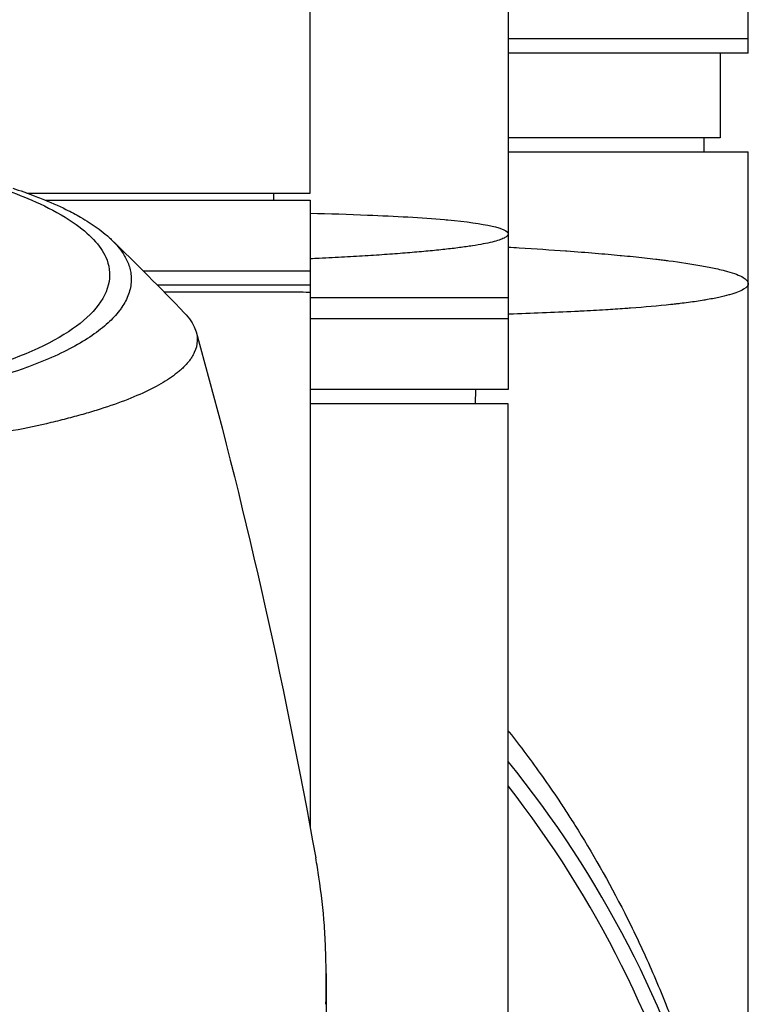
# Model space of a CAD drawing. Header units: millimetres. Extents: x 0 to 5219, y 0 to 2970.
# Tile 104 of 229: x 1029 to 1080, y 2543 to 2613. Entities that reach past the tile are written whole.
import ezdxf

# ---------------------------------------------------------------- set-up
doc = ezdxf.new("R2010")
doc.units = ezdxf.units.MM
doc.header["$LTSCALE"] = 0.2

# ---------------------------------------------------------------- blocks, each defined once
blk = doc.blocks.new('A$Cd108cc50')
for p, q in [((76, -89.5), (76, 0)), ((59, -39.1), (59, -113.3)), ((45, -99.4), (45, -49.599)), ((76, -88.5), (59, -88.5)), ((76, -89.5), (59, -89.5)), ((74, -89.5), (74, -95.5)), ((74, -95.5), (59, -95.5)), ((72.868, -96.5), (72.885, -95.5)), ((59, -96.5), (76, -96.5)), ((76, -105.8), (76, -96.5)), ((24.937, -99.4), (45, -99.4)), ((42.394, -99.4), (42.403, -99.9)), ((26.24, -99.9), (45, -99.9)), ((45, -99.9), (45, -144.281)), ((33.173, -104.9), (45, -104.9)), ((76, -187.5), (76, -105.8)), ((34.17, -105.9), (45, -105.9)), ((45, -106.8), (59, -106.8)), ((59, -108.3), (45, -108.3)), ((59, -113.3), (45, -113.3)), ((56.695, -114.3), (56.713, -113.3)), ((59, -114.3), (45, -114.3)), ((59, -186.677), (59, -114.3)), ((59.658, -138.264), (59.658, -138.264)), ((60.316, -139.134), (60.316, -139.134)), ((61.303, -140.487), (61.303, -140.488)), ((66.431, -150.581), (66.431, -150.582))]:
    blk.add_line(p, q)
for radius, start, end in [(76, 305.84798, 39.07552), (74.928, 306.35851, 38.0549)]:
    blk.add_arc((0, -187.5), radius, start, end)
for points, knots in [([(23.946, -99.059), (24.213, -99.147), (24.475, -99.236), (24.979, -99.414), (25.228, -99.505), (25.633, -99.659), (25.794, -99.721), (26.581, -100.034), (27.171, -100.293), (28.079, -100.738), (28.421, -100.92), (29.171, -101.35), (29.566, -101.602), (30.125, -102.005), (30.316, -102.153), (30.698, -102.473), (30.886, -102.645), (31.251, -103.018), (31.424, -103.218), (31.748, -103.651), (31.891, -103.884), (32.135, -104.385), (32.226, -104.654), (32.293, -104.997), (32.304, -105.068), (32.331, -105.293), (32.337, -105.451), (32.324, -105.767), (32.305, -105.925), (32.242, -106.243), (32.197, -106.404), (32.083, -106.72), (32.013, -106.879), (31.858, -107.176), (31.77, -107.326), (31.618, -107.552), (31.56, -107.632), (31.381, -107.868), (31.252, -108.021), (30.98, -108.313), (30.843, -108.449), (30.529, -108.738), (30.351, -108.888), (29.973, -109.186), (29.773, -109.332), (28.713, -110.057), (27.681, -110.61), (26.178, -111.256), (25.866, -111.383), (25.223, -111.633), (24.891, -111.755), (23.869, -112.113), (23.15, -112.341), (21.638, -112.774), (20.846, -112.979), (19.314, -113.338), (18.584, -113.493), (16.518, -113.895), (15.143, -114.12), (12.645, -114.456), (11.549, -114.582), (9.592, -114.768), (8.742, -114.837), (7.238, -114.939), (6.589, -114.977), (5.69, -115.021), (5.444, -115.032), (4.337, -115.078), (3.473, -115.104), (1.733, -115.138), (0.861, -115.146), (-0.011, -115.146)], [0.000001, 0.000001, 0.000001, 0.000001, 0.11946, 0.11946, 0.241052, 0.241052, 0.321692, 0.321692, 0.643653, 0.643653, 0.858623, 0.858623, 1.144694, 1.144694, 1.308122, 1.308122, 1.494874, 1.494874, 1.708069, 1.708069, 1.951832, 1.951832, 2.230695, 2.230695, 2.303189, 2.303189, 2.46479, 2.46479, 2.625297, 2.625297, 2.787922, 2.787922, 2.946664, 2.946664, 3.08253, 3.08253, 3.156368, 3.156368, 3.305764, 3.305764, 3.43529, 3.43529, 3.579096, 3.579096, 3.721833, 3.721833, 4.292184, 4.292184, 4.435257, 4.435257, 4.578157, 4.578157, 4.862917, 4.862917, 5.148905, 5.148905, 5.393875, 5.393875, 5.822939, 5.822939, 6.144758, 6.144758, 6.385994, 6.385994, 6.566823, 6.566823, 6.63475, 6.63475, 6.873456, 6.873456, 7.112007, 7.112007, 7.112007, 7.112007]), ([(23.702, -99.277), (24.989, -99.747), (26.745, -100.467), (29.376, -102.267), (30.152, -103.097), (30.787, -104.512), (30.862, -105.082), (30.545, -106.983), (29.442, -108.194), (26.207, -110.308), (23.844, -111.293), (18.339, -112.837), (15.349, -113.417), (10.681, -114.001), (9.214, -114.144), (6.392, -114.35), (5.041, -114.419), (2.486, -114.502), (1.233, -114.523), (-0.011, -114.523)], [0.000001, 0.000001, 0.000001, 0.000001, 0.607771, 0.607771, 1.082512, 1.082512, 1.397802, 1.397802, 2.118274, 2.118274, 2.902051, 2.902051, 3.602042, 3.602042, 3.908849, 3.908849, 4.182215, 4.182215, 4.425038, 4.425038, 4.425038, 4.425038]), ([(45.002, -100.827), (46.351, -100.861), (47.719, -100.903), (49.057, -100.956), (51.011, -101.035), (52.9, -101.139), (54.509, -101.282), (54.586, -101.289), (54.662, -101.296), (54.738, -101.303), (56.033, -101.424), (57.116, -101.569), (57.866, -101.741), (58.586, -101.905), (59, -102.093), (59, -102.3)], [0.7770781, 0.7770781, 0.7770781, 0.7770781, 0.8157706, 0.8157706, 0.8157706, 0.8722986, 0.8722986, 0.8722986, 0.875, 0.875, 0.875, 0.9388377, 0.9388377, 0.9388377, 1, 1, 1, 1]), ([(59, -102.3), (59, -102.306), (59, -102.312), (58.999, -102.318), (58.998, -102.324), (58.997, -102.329), (58.996, -102.335), (58.993, -102.347), (58.988, -102.359), (58.982, -102.371), (58.97, -102.395), (58.952, -102.418), (58.928, -102.442), (58.905, -102.466), (58.875, -102.49), (58.839, -102.514), (58.804, -102.538), (58.762, -102.562), (58.715, -102.586), (58.621, -102.633), (58.503, -102.681), (58.362, -102.728), (58.222, -102.775), (58.058, -102.822), (57.871, -102.868), (57.684, -102.913), (57.474, -102.958), (57.241, -103.003), (57.008, -103.047), (56.751, -103.092), (56.472, -103.135), (56.332, -103.157), (56.186, -103.179), (56.034, -103.201), (55.882, -103.222), (55.724, -103.244), (55.56, -103.265), (55.233, -103.308), (54.884, -103.35), (54.515, -103.39), (54.145, -103.431), (53.755, -103.471), (53.344, -103.51), (52.933, -103.548), (52.502, -103.586), (52.05, -103.623), (51.598, -103.66), (51.125, -103.696), (50.632, -103.732), (50.139, -103.767), (49.626, -103.802), (49.091, -103.835), (48.557, -103.869), (48.002, -103.901), (47.426, -103.933), (47.139, -103.949), (46.845, -103.964), (46.547, -103.98), (46.248, -103.995), (45.944, -104.01), (45.636, -104.025), (45.426, -104.036), (45.214, -104.046), (45, -104.056)], [-0.00006369, -0.00006369, -0.00006369, -0.00006369, 0.00029651, 0.00029651, 0.00029651, 0.00065671, 0.00065671, 0.00065671, 0.00137712, 0.00137712, 0.00137712, 0.00281792, 0.00281792, 0.00281792, 0.00425873, 0.00425873, 0.00425873, 0.00569954, 0.00569954, 0.00569954, 0.00858115, 0.00858115, 0.00858115, 0.01146277, 0.01146277, 0.01146277, 0.01434438, 0.01434438, 0.01434438, 0.017226, 0.017226, 0.017226, 0.0186668, 0.0186668, 0.0186668, 0.02010761, 0.02010761, 0.02010761, 0.02298922, 0.02298922, 0.02298922, 0.02587084, 0.02587084, 0.02587084, 0.02875245, 0.02875245, 0.02875245, 0.03163407, 0.03163407, 0.03163407, 0.03451568, 0.03451568, 0.03451568, 0.0373973, 0.0373973, 0.0373973, 0.0388381, 0.0388381, 0.0388381, 0.04027891, 0.04027891, 0.04027891, 0.04126134, 0.04126134, 0.04126134, 0.04126134]), ([(59, -103.228), (59.265, -103.243), (59.528, -103.258), (59.788, -103.274), (60.932, -103.343), (62.028, -103.415), (63.072, -103.49), (63.103, -103.493), (63.134, -103.495), (63.164, -103.497), (63.857, -103.548), (64.529, -103.6), (65.174, -103.653), (65.787, -103.704), (66.375, -103.756), (66.942, -103.81), (66.968, -103.812), (66.993, -103.814), (67.018, -103.817), (67.586, -103.871), (68.131, -103.926), (68.651, -103.983), (68.923, -104.013), (69.187, -104.043), (69.445, -104.073), (69.574, -104.089), (69.702, -104.104), (69.827, -104.119), (69.89, -104.127), (69.952, -104.135), (70.014, -104.143), (70.075, -104.15), (70.149, -104.16), (70.197, -104.166), (70.255, -104.173), (70.311, -104.18), (70.368, -104.188), (71.187, -104.295), (71.98, -104.413), (72.704, -104.544), (73.056, -104.608), (73.391, -104.674), (73.704, -104.743), (73.88, -104.782), (74.049, -104.822), (74.21, -104.863), (74.321, -104.891), (74.427, -104.919), (74.529, -104.948), (74.995, -105.079), (75.374, -105.219), (75.631, -105.367), (75.867, -105.504), (76, -105.649), (76, -105.8)], [0.7835893, 0.7835893, 0.7835893, 0.7835893, 0.7889478, 0.7889478, 0.7889478, 0.8125, 0.8125, 0.8125, 0.8131921, 0.8131921, 0.8131921, 0.8288728, 0.8288728, 0.8288728, 0.84375, 0.84375, 0.84375, 0.8444134, 0.8444134, 0.8444134, 0.859375, 0.859375, 0.859375, 0.8671875, 0.8671875, 0.8671875, 0.8710938, 0.8710938, 0.8710938, 0.8730469, 0.8730469, 0.8730469, 0.8749735, 0.8749735, 0.8749735, 0.8773485, 0.8773485, 0.8773485, 0.9115235, 0.9115235, 0.9115235, 0.9281399, 0.9281399, 0.9281399, 0.9375, 0.9375, 0.9375, 0.9439123, 0.9439123, 0.9439123, 0.973127, 0.973127, 0.973127, 1, 1, 1, 1]), ([(76, -105.8), (76, -105.935), (75.89, -106.071), (75.666, -106.206), (75.664, -106.207), (75.662, -106.208), (75.66, -106.21), (75.546, -106.278), (75.404, -106.345), (75.232, -106.412), (75.069, -106.475), (74.888, -106.535), (74.664, -106.598), (74.652, -106.602), (74.64, -106.605), (74.628, -106.609), (74.411, -106.669), (74.17, -106.728), (73.908, -106.784), (73.625, -106.845), (73.318, -106.903), (72.988, -106.959), (72.945, -106.967), (72.903, -106.974), (72.86, -106.981), (72.515, -107.038), (72.146, -107.092), (71.757, -107.143), (71.562, -107.169), (71.361, -107.194), (71.156, -107.219), (71.053, -107.231), (70.95, -107.243), (70.844, -107.255), (70.78, -107.263), (70.722, -107.269), (70.658, -107.276), (70.617, -107.281), (70.574, -107.285), (70.526, -107.291), (69.629, -107.387), (68.666, -107.472), (67.662, -107.546), (67.53, -107.556), (67.397, -107.565), (67.263, -107.575), (66.817, -107.606), (66.364, -107.636), (65.906, -107.664), (65.333, -107.699), (64.753, -107.731), (64.169, -107.761), (64.105, -107.764), (64.041, -107.767), (63.977, -107.771), (63.966, -107.771), (63.955, -107.772), (63.943, -107.772), (63.868, -107.776), (63.812, -107.779), (63.718, -107.783), (62.21, -107.857), (60.654, -107.918), (59.091, -107.97), (59.061, -107.971), (59.03, -107.972), (59, -107.973)], [0, 0, 0, 0, 0.061969, 0.061969, 0.061969, 0.0625, 0.0625, 0.0625, 0.09375, 0.09375, 0.09375, 0.1234255, 0.1234255, 0.1234255, 0.125, 0.125, 0.125, 0.1531538, 0.1531538, 0.1531538, 0.1836029, 0.1836029, 0.1836029, 0.1875, 0.1875, 0.1875, 0.21875, 0.21875, 0.21875, 0.234375, 0.234375, 0.234375, 0.2421875, 0.2421875, 0.2421875, 0.2469884, 0.2469884, 0.2469884, 0.25, 0.25, 0.25, 0.3052191, 0.3052191, 0.3052191, 0.3125, 0.3125, 0.3125, 0.3368038, 0.3368038, 0.3368038, 0.3671875, 0.3671875, 0.3671875, 0.3705126, 0.3705126, 0.3705126, 0.3710938, 0.3710938, 0.3710938, 0.375, 0.375, 0.375, 0.4375, 0.4375, 0.4375, 0.4387097, 0.4387097, 0.4387097, 0.4387097]), ([(34.662, -106.4), (35.461, -106.4), (36.22, -106.4), (38.236, -106.4), (39.393, -106.4), (40.772, -106.4), (41.126, -106.4), (42.039, -106.4), (42.551, -106.4), (43.654, -106.4), (44.155, -106.399), (44.827, -106.401), (44.997, -106.403), (45, -106.4), (45, -106.4), (45, -106.4)], [11.022652, 11.022652, 11.022652, 11.022652, 11.398553, 11.398553, 12.081509, 12.081509, 12.337551, 12.337551, 12.785597, 12.785597, 13.457918, 13.457918, 14.130202, 14.130202, 14.135687, 14.135687, 14.135687, 14.135687]), ([(36.1, -107.887), (36.447, -108.251), (36.698, -108.62), (36.904, -109.136), (36.946, -109.28), (36.999, -109.566), (37.009, -109.708), (36.995, -110.128), (36.927, -110.405), (36.763, -110.757), (36.724, -110.831), (36.639, -110.976), (36.592, -111.051), (36.515, -111.161), (36.489, -111.198), (36.437, -111.267), (36.41, -111.301), (36.28, -111.465), (36.161, -111.597), (35.959, -111.793), (35.886, -111.86), (35.735, -111.992), (35.657, -112.058), (35.411, -112.255), (35.233, -112.385), (34.66, -112.77), (34.22, -113.022), (33.235, -113.518), (32.688, -113.76), (31.484, -114.234), (30.832, -114.464), (29.779, -114.799), (29.416, -114.909), (28.665, -115.124), (28.279, -115.229), (27.483, -115.436), (27.072, -115.538), (24.96, -116.035), (23.102, -116.396), (19.561, -116.96), (17.948, -117.178), (15.016, -117.514), (13.725, -117.643), (11.912, -117.797), (11.413, -117.837), (10.691, -117.891), (10.47, -117.907), (9.834, -117.952), (9.413, -117.98), (8.267, -118.051), (7.528, -118.092), (6.226, -118.154), (5.665, -118.178), (4.892, -118.206), (4.68, -118.213), (3.726, -118.244), (2.981, -118.263), (1.487, -118.288), (0.738, -118.294), (-0.012, -118.294)], [2.618532, 2.618532, 2.618532, 2.618532, 3.162147, 3.162147, 3.373842, 3.373842, 3.579811, 3.579811, 3.984502, 3.984502, 4.09507, 4.09507, 4.202311, 4.202311, 4.255972, 4.255972, 4.304596, 4.304596, 4.486711, 4.486711, 4.581165, 4.581165, 4.673894, 4.673894, 4.859509, 4.859509, 5.231419, 5.231419, 5.60592, 5.60592, 5.979077, 5.979077, 6.165933, 6.165933, 6.351964, 6.351964, 6.539189, 6.539189, 7.288579, 7.288579, 7.860772, 7.860772, 8.290537, 8.290537, 8.451715, 8.451715, 8.522248, 8.522248, 8.654959, 8.654959, 8.889881, 8.889881, 9.06617, 9.06617, 9.132077, 9.132077, 9.362293, 9.362293, 9.592797, 9.592797, 9.592797, 9.592797]), ([(59, -137.421), (59.028, -137.456), (59.056, -137.491), (59.868, -138.522), (60.652, -139.567), (61.816, -141.212), (62.202, -141.773), (62.778, -142.634), (63.065, -143.07), (63.35, -143.513), (63.54, -143.81), (63.655, -143.991), (64.927, -146.012), (66.113, -148.08), (67.824, -151.452), (68.383, -152.62), (69.197, -154.443), (69.464, -155.062), (69.858, -156.008), (69.988, -156.326), (70.245, -156.968), (70.391, -157.339), (71.364, -159.86), (72.153, -162.205), (73.193, -165.875), (73.517, -167.124), (73.962, -169.035), (74.104, -169.678), (74.375, -170.977), (74.509, -171.663), (75.55, -177.35), (76, -182.451), (76, -187.5)], [0.5613896, 0.5613896, 0.5613896, 0.5613896, 0.5625, 0.5625, 0.59375, 0.59375, 0.609375, 0.609375, 0.6171875, 0.6210937, 0.6210937, 0.625, 0.625, 0.6875, 0.6875, 0.71875, 0.71875, 0.734375, 0.734375, 0.7421875, 0.7421875, 0.75, 0.75, 0.8125, 0.8125, 0.84375, 0.84375, 0.859375, 0.859375, 0.875, 0.875, 1, 1, 1, 1]), ([(46.119, -154.63), (46.119, -154.358), (46.119, -154.115), (46.109, -153.486), (46.101, -153.201), (46.071, -152.343), (46.04, -151.772), (45.916, -150.061), (45.789, -148.922), (45.55, -147.328), (45.475, -146.87), (45.392, -146.412)], [0, 0, 0, 0, 0.1155956, 0.1155956, 0.2121135, 0.2121135, 0.405093, 0.405093, 0.790972, 0.790972, 0.9468418, 0.9468418, 0.9468418, 0.9468418]), ([(46.116, -154.426), (46.132, -155.211), (46.129, -155.893), (46.125, -157.728), (46.138, -159.668), (45.686, -164.038), (45.398, -165.816), (45, -167.583)], [4.0489996, 4.0489996, 4.0489996, 4.0489996, 4.2368756, 4.2368756, 4.6426047, 4.6426047, 4.9241452, 4.9241452, 4.9241452, 4.9241452]), ([(46.115, -156.771), (46.115, -156.718), (46.116, -156.633), (46.117, -156.425), (46.117, -156.335), (46.118, -156.067), (46.118, -155.887), (46.119, -155.532), (46.119, -155.337), (46.119, -155.079), (46.119, -154.989), (46.119, -154.772), (46.119, -154.658), (46.119, -154.63)], [0.0012617, 0.0012617, 0.0012617, 0.0012617, 0.0227877, 0.0227877, 0.0388309, 0.0388309, 0.0709865, 0.0709865, 0.1023123, 0.1023123, 0.1191004, 0.1191004, 0.1425667, 0.1425667, 0.1425667, 0.1425667])]:
    blk.add_open_spline(points, degree=3, knots=knots)
for points in [[(30.946, -102.71), (32.653, -104.374), (34.4, -106.103), (36.1, -107.887)], [(36.927, -109.229), (40.296, -121.222), (43.067, -133.6), (45.392, -146.412)]]:
    blk.add_open_spline(points, degree=3)

msp = doc.modelspace()

# ---------------------------------------------------------------- block references
msp.add_blockref('A$Cd108cc50', (1004.43, 2699.686))

doc.saveas('drawing.dxf')
